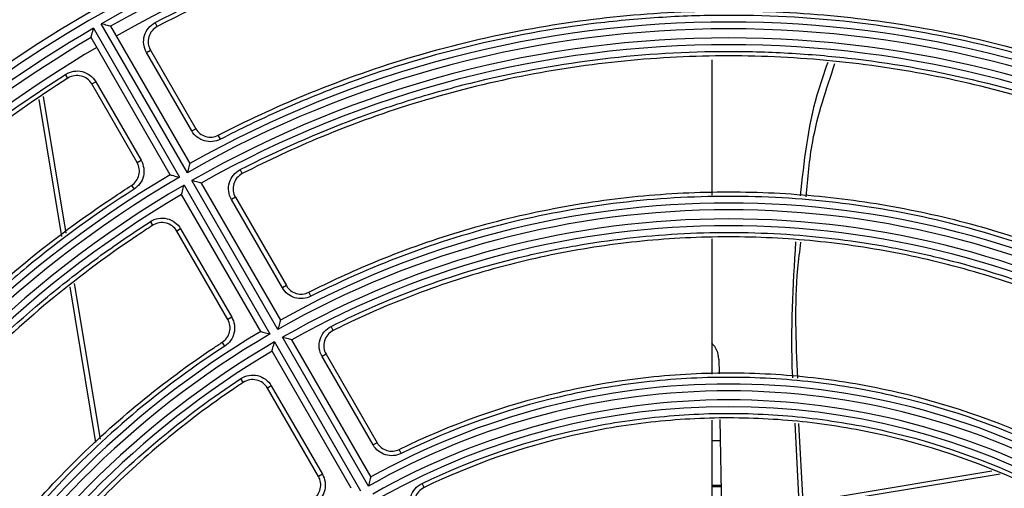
# Model space of a CAD drawing. Header units: millimetres. Extents: x 156 to 887, y -58 to 920.
# Tile 18 of 118: x 599 to 621, y 133 to 144. Entities that reach past the tile are written whole.
import ezdxf

# ---------------------------------------------------------------- set-up
doc = ezdxf.new("R2010")
doc.units = ezdxf.units.MM

msp = doc.modelspace()

# ---------------------------------------------------------------- linework, layer by layer
at = {"color": 7, "linetype": 'Continuous', "lineweight": 25}
for p, q in [((602.904, 140.373), (601.003, 143.664)), ((601.209, 143.608), (602.959, 140.577)), ((602.239, 143.602), (602.193, 143.69)), ((600.83, 143.564), (602.73, 140.273)), ((602.526, 140.327), (600.776, 143.358)), ((602.001, 143.032), (602.088, 143.082)), ((603.004, 141.295), (602.001, 143.032)), ((602.088, 143.082), (603.091, 141.345)), ((614.493, 142.87), (614.493, 139.873)), ((600.266, 142.463), (600.213, 142.547)), ((600.792, 142.334), (600.879, 142.384)), ((601.795, 140.597), (600.792, 142.334)), ((600.879, 142.384), (601.881, 140.647)), ((599.717, 142.06), (600.219, 139.036)), ((603.004, 141.295), (603.091, 141.345)), ((603.634, 141.111), (603.588, 141.2)), ((601.795, 140.597), (601.881, 140.647)), ((604.118, 140.352), (604.072, 140.441)), ((604.904, 136.909), (603.004, 140.2)), ((603.209, 140.144), (604.959, 137.113)), ((601.672, 140.093), (601.726, 140.009)), ((602.83, 140.1), (604.73, 136.809)), ((604.526, 136.863), (602.776, 139.894)), ((603.965, 139.831), (603.878, 139.781)), ((605.007, 137.827), (603.878, 139.781)), ((603.965, 139.831), (605.093, 137.877)), ((602.141, 139.21), (602.087, 139.294)), ((602.756, 139.133), (602.669, 139.083)), ((603.797, 137.128), (602.669, 139.083)), ((602.756, 139.133), (603.884, 137.178)), ((614.493, 138.91), (614.493, 135.918)), ((600.403, 137.927), (600.974, 134.482)), ((605.093, 137.877), (605.007, 137.827)), ((605.633, 137.641), (605.588, 137.73)), ((603.884, 137.178), (603.797, 137.128)), ((606.124, 136.885), (606.08, 136.974)), ((606.904, 133.445), (605.004, 136.736)), ((605.209, 136.68), (606.959, 133.648)), ((603.732, 136.543), (603.677, 136.627)), ((606.526, 133.398), (604.776, 136.43)), ((604.83, 136.636), (606.73, 133.345)), ((605.968, 136.362), (605.881, 136.312)), ((607.01, 134.356), (605.881, 136.312)), ((605.968, 136.362), (607.097, 134.406)), ((614.648, 136.254), (614.654, 135.929)), ((604.141, 135.739), (604.086, 135.823)), ((604.758, 135.664), (604.672, 135.614)), ((605.801, 133.658), (604.672, 135.614)), ((604.758, 135.664), (605.888, 133.708)), ((614.493, 134.907), (614.493, 132.756)), ((614.672, 134.917), (614.711, 132.793)), ((616.328, 134.838), (616.418, 133.076)), ((616.511, 133.092), (616.419, 134.829)), ((607.097, 134.406), (607.01, 134.356)), ((607.631, 134.167), (607.587, 134.257)), ((614.493, 134.458), (614.681, 134.458)), ((605.888, 133.708), (605.801, 133.658)), ((617.241, 133.213), (620.684, 133.784)), ((608.134, 133.415), (608.091, 133.505)), ((614.699, 133.458), (614.493, 133.458)), ((614.699, 133.434), (614.493, 133.434))]:
    msp.add_line(p, q, dxfattribs=at)
at = {"color": 8, "linetype": 'Continuous', "lineweight": 25}
for p, q in [((600.129, 138.965), (599.626, 141.994)), ((600.885, 134.408), (600.314, 137.849)), ((620.862, 133.712), (617.258, 133.114))]:
    msp.add_line(p, q, dxfattribs=at)
at = {"color": 7, "linetype": 'Continuous', "lineweight": 25}
for centre, radius, start, end in [((614.867, 119.452), 29.949, 104.7856, 152.7437), ((614.867, 119.452), 29.25, 98.5682, 155.5381), ((614.867, 119.452), 29.25, 8.5564, 81.4318), ((614.867, 119.452), 28.25, 199.674, 160.326), ((614.867, 119.452), 28.1, 199.727, 160.273), ((614.867, 119.452), 27.9, 60.2054, 119.7946), ((614.867, 119.452), 27.75, 60.5162, 119.4838), ((614.867, 119.452), 27.5, 60.5209, 119.4791), ((614.867, 119.452), 24.25, 60.5907, 119.4093), ((614.867, 119.452), 27.9, 120.2054, 160.2018), ((614.867, 119.452), 24.1, 60.2377, 119.7623), ((614.867, 119.452), 27.75, 120.5162, 160.1478), ((614.867, 119.452), 23.9, 60.2397, 119.7603), ((614.867, 119.452), 23.75, 60.6031, 119.3969), ((614.867, 119.452), 27.5, 120.5209, 161.6448), ((614.867, 119.452), 24.25, 120.5907, 179.4093), ((614.867, 119.452), 24.1, 120.2377, 179.7623), ((614.867, 119.452), 23.9, 120.2397, 179.7603), ((614.867, 119.452), 23.75, 120.6031, 179.3969), ((614.867, 119.452), 20.25, 60.7074, 119.2926), ((614.867, 119.452), 20.1, 60.2851, 119.7149), ((614.867, 119.452), 19.9, 60.2879, 119.7121), ((614.867, 119.452), 19.75, 60.7253, 119.2747), ((614.867, 119.452), 20.25, 120.7074, 179.2926), ((614.867, 119.452), 20.1, 120.2851, 179.7149), ((614.867, 119.452), 19.9, 120.2879, 179.7121), ((614.867, 119.452), 19.75, 120.7253, 179.2747), ((614.148, 136.245), 0.5, 1.0361, 46.4317), ((614.867, 119.452), 16.1, 60.3559, 119.6441), ((614.867, 119.452), 16.25, 60.8815, 119.1185), ((614.867, 119.452), 15.9, 60.3604, 119.6396), ((614.867, 119.452), 15.75, 60.9095, 119.0905)]:
    msp.add_arc(centre, radius, start, end, dxfattribs=at)
for points, knots in [([(602.193, 143.69), (603.173, 144.203), (604.18, 144.654), (605.729, 145.238), (606.253, 145.418), (607.305, 145.744), (607.834, 145.89), (609.428, 146.28), (610.501, 146.475), (612.668, 146.737), (613.762, 146.804), (615.142, 146.804), (615.418, 146.8), (615.97, 146.783), (616.244, 146.771), (617.067, 146.721), (617.612, 146.671), (619.238, 146.474), (620.311, 146.279), (621.903, 145.889), (622.43, 145.743), (623.479, 145.418), (624.002, 145.239), (625.554, 144.654), (626.561, 144.203), (627.541, 143.69)], [0, 0, 0, 0, 0.125, 0.125, 0.1875, 0.1875, 0.25, 0.25, 0.375, 0.375, 0.5, 0.5, 0.53125, 0.53125, 0.5625, 0.5625, 0.625, 0.625, 0.75, 0.75, 0.8125, 0.8125, 0.875, 0.875, 1, 1, 1, 1]), ([(627.495, 143.601), (626.518, 144.112), (625.515, 144.562), (623.97, 145.145), (623.449, 145.323), (622.404, 145.646), (621.878, 145.792), (620.293, 146.18), (619.225, 146.375), (617.604, 146.571), (617.061, 146.621), (616.242, 146.671), (615.969, 146.683), (615.42, 146.7), (615.144, 146.704), (613.769, 146.704), (612.68, 146.638), (610.522, 146.377), (609.453, 146.183), (607.865, 145.794), (607.338, 145.649), (606.29, 145.325), (605.768, 145.146), (604.222, 144.563), (603.216, 144.112), (602.239, 143.602)], [0, 0, 0, 0, 0.125, 0.125, 0.1875, 0.1875, 0.25, 0.25, 0.375, 0.375, 0.4375, 0.4375, 0.46875, 0.46875, 0.5, 0.5, 0.625, 0.625, 0.75, 0.75, 0.8125, 0.8125, 0.875, 0.875, 1, 1, 1, 1]), ([(603.588, 141.2), (604.21, 141.522), (604.845, 141.817), (606.232, 142.392), (606.988, 142.663), (608.522, 143.128), (609.301, 143.323), (610.874, 143.636), (611.668, 143.754), (613.263, 143.911), (614.065, 143.95), (615.669, 143.95), (616.47, 143.911), (618.066, 143.754), (618.86, 143.636), (620.432, 143.323), (621.211, 143.128), (622.746, 142.663), (623.501, 142.392), (624.889, 141.817), (625.524, 141.522), (626.146, 141.2)], [0.1738556, 0.1738556, 0.1738556, 0.1738556, 0.1875, 0.1875, 0.203125, 0.203125, 0.21875, 0.21875, 0.234375, 0.234375, 0.25, 0.25, 0.265625, 0.265625, 0.28125, 0.28125, 0.296875, 0.296875, 0.3125, 0.3125, 0.3261444, 0.3261444, 0.3261444, 0.3261444]), ([(626.1, 141.111), (625.229, 141.562), (624.337, 141.958), (622.967, 142.471), (622.505, 142.629), (621.57, 142.917), (621.097, 143.046), (618.731, 143.621), (616.812, 143.85), (614.382, 143.85), (613.894, 143.836), (612.916, 143.777), (612.43, 143.733), (610.983, 143.559), (610.032, 143.386), (608.154, 142.929), (607.228, 142.644), (605.859, 142.132), (605.405, 141.946), (604.51, 141.549), (604.069, 141.337), (603.634, 141.111)], [0, 0, 0, 0, 0.125, 0.125, 0.1875, 0.1875, 0.25, 0.25, 0.5, 0.5, 0.5625, 0.5625, 0.625, 0.625, 0.75, 0.75, 0.875, 0.875, 0.9375, 0.9375, 1, 1, 1, 1]), ([(601.209, 143.608), (601.209, 143.608), (601.201, 143.61), (601.174, 143.618), (601.156, 143.623), (601.096, 143.639), (601.05, 143.651), (601.003, 143.664)], [0, 0, 0, 0, 0.25, 0.25, 0.5, 0.5, 1, 1, 1, 1]), ([(602.001, 143.032), (601.969, 143.088), (601.949, 143.15), (601.934, 143.276), (601.939, 143.341), (601.974, 143.463), (602.005, 143.521), (602.086, 143.619), (602.136, 143.66), (602.193, 143.69)], [0, 0, 0, 0, 0.25, 0.25, 0.5, 0.5, 0.75, 0.75, 1, 1, 1, 1]), ([(600.776, 143.358), (600.776, 143.358), (600.778, 143.366), (600.785, 143.393), (600.79, 143.411), (600.806, 143.471), (600.818, 143.518), (600.83, 143.564)], [0, 0, 0, 0, 0.25, 0.25, 0.5, 0.5, 1, 1, 1, 1]), ([(602.239, 143.602), (602.194, 143.578), (602.155, 143.546), (602.091, 143.468), (602.067, 143.422), (602.025, 143.278), (602.037, 143.17), (602.088, 143.082)], [0, 0, 0, 0, 0.25, 0.25, 0.5, 0.5, 1, 1, 1, 1]), ([(604.072, 140.441), (604.91, 140.871), (605.767, 141.249), (607.084, 141.739), (607.528, 141.889), (608.426, 142.163), (608.881, 142.287), (611.158, 142.835), (613.001, 143.054), (615.333, 143.054), (615.801, 143.04), (616.739, 142.984), (617.208, 142.942), (618.6, 142.776), (619.514, 142.61), (621.318, 142.174), (622.207, 141.903), (623.521, 141.415), (623.957, 141.238), (624.818, 140.859), (625.243, 140.656), (625.661, 140.441)], [0, 0, 0, 0, 0.125, 0.125, 0.1875, 0.1875, 0.25, 0.25, 0.5, 0.5, 0.5625, 0.5625, 0.625, 0.625, 0.75, 0.75, 0.875, 0.875, 0.9375, 0.9375, 1, 1, 1, 1]), ([(625.615, 140.352), (625.042, 140.647), (624.456, 140.918), (623.15, 141.459), (622.425, 141.719), (620.953, 142.165), (620.206, 142.352), (618.697, 142.652), (617.936, 142.765), (616.405, 142.916), (615.636, 142.954), (614.098, 142.954), (613.329, 142.916), (611.798, 142.765), (611.036, 142.652), (609.528, 142.352), (608.78, 142.165), (607.309, 141.719), (606.584, 141.459), (605.277, 140.918), (604.692, 140.647), (604.118, 140.352)], [0.6743994, 0.6743994, 0.6743994, 0.6743994, 0.6875, 0.6875, 0.703125, 0.703125, 0.71875, 0.71875, 0.734375, 0.734375, 0.75, 0.75, 0.765625, 0.765625, 0.78125, 0.78125, 0.796875, 0.796875, 0.8125, 0.8125, 0.8256006, 0.8256006, 0.8256006, 0.8256006]), ([(617.054, 142.809), (616.97, 142.568), (616.636, 141.619), (616.528, 140.614), (616.447, 139.863)], [0, 0, 0, 0, 0.25317, 1, 1, 1, 1]), ([(616.581, 139.843), (616.615, 140.252), (616.699, 141.257), (617.022, 142.215), (617.214, 142.784)], [0, 0, 0, 0, 0.4061809, 1, 1, 1, 1]), ([(588.766, 127.63), (589.247, 129.164), (589.857, 130.641), (590.78, 132.418), (590.972, 132.769), (591.374, 133.466), (591.583, 133.81), (592.229, 134.823), (592.686, 135.476), (594.138, 137.367), (595.211, 138.539), (596.98, 140.16), (597.598, 140.679), (598.874, 141.656), (599.533, 142.116), (600.213, 142.547)], [0, 0, 0, 0, 0.25, 0.25, 0.3125, 0.3125, 0.375, 0.375, 0.5, 0.5, 0.75, 0.75, 0.875, 0.875, 1, 1, 1, 1]), ([(600.213, 142.547), (600.267, 142.582), (600.328, 142.605), (600.454, 142.625), (600.519, 142.623), (600.642, 142.592), (600.701, 142.564), (600.804, 142.488), (600.846, 142.439), (600.879, 142.384)], [0, 0, 0, 0, 0.25, 0.25, 0.5, 0.5, 0.75, 0.75, 1, 1, 1, 1]), ([(600.792, 142.334), (600.767, 142.378), (600.733, 142.416), (600.652, 142.476), (600.606, 142.498), (600.459, 142.534), (600.352, 142.517), (600.266, 142.463)], [0, 0, 0, 0, 0.25, 0.25, 0.5, 0.5, 1, 1, 1, 1]), ([(600.266, 142.463), (599.579, 142.026), (598.912, 141.56), (597.622, 140.57), (596.998, 140.044), (595.212, 138.399), (594.132, 137.209), (592.673, 135.287), (592.214, 134.623), (591.567, 133.592), (591.358, 133.242), (590.956, 132.533), (590.764, 132.175), (590.21, 131.086), (589.873, 130.344), (589.269, 128.836), (589, 128.069), (588.766, 127.289)], [0, 0, 0, 0, 0.125, 0.125, 0.25, 0.25, 0.5, 0.5, 0.625, 0.625, 0.6875, 0.6875, 0.75, 0.75, 0.875, 0.875, 1, 1, 1, 1]), ([(603.634, 141.111), (603.526, 141.055), (603.398, 141.043), (603.224, 141.094), (603.17, 141.122), (603.074, 141.196), (603.035, 141.242), (603.004, 141.295)], [0, 0, 0, 0, 0.5, 0.5, 0.75, 0.75, 1, 1, 1, 1]), ([(603.091, 141.345), (603.115, 141.303), (603.146, 141.267), (603.221, 141.208), (603.264, 141.186), (603.401, 141.146), (603.503, 141.155), (603.588, 141.2)], [0, 0, 0, 0, 0.25, 0.25, 0.5, 0.5, 1, 1, 1, 1]), ([(601.672, 140.093), (601.713, 140.119), (601.747, 140.152), (601.803, 140.23), (601.823, 140.274), (601.857, 140.413), (601.843, 140.513), (601.795, 140.597)], [0, 0, 0, 0, 0.25, 0.25, 0.5, 0.5, 1, 1, 1, 1]), ([(601.881, 140.647), (601.942, 140.541), (601.96, 140.414), (601.917, 140.238), (601.892, 140.182), (601.821, 140.084), (601.777, 140.042), (601.726, 140.009)], [0, 0, 0, 0, 0.5, 0.5, 0.75, 0.75, 1, 1, 1, 1]), ([(602.959, 140.577), (602.959, 140.577), (602.957, 140.569), (602.949, 140.542), (602.945, 140.524), (602.928, 140.465), (602.916, 140.419), (602.904, 140.373)], [0, 0, 0, 0, 0.25, 0.25, 0.5, 0.5, 1, 1, 1, 1]), ([(603.878, 139.781), (603.846, 139.837), (603.825, 139.899), (603.81, 140.026), (603.816, 140.092), (603.852, 140.214), (603.883, 140.272), (603.964, 140.371), (604.015, 140.411), (604.072, 140.441)], [0, 0, 0, 0, 0.25, 0.25, 0.5, 0.5, 0.75, 0.75, 1, 1, 1, 1]), ([(604.118, 140.352), (604.073, 140.329), (604.033, 140.296), (603.968, 140.218), (603.944, 140.173), (603.901, 140.028), (603.914, 139.919), (603.965, 139.831)], [0, 0, 0, 0, 0.25, 0.25, 0.5, 0.5, 1, 1, 1, 1]), ([(602.526, 140.327), (602.526, 140.327), (602.534, 140.325), (602.561, 140.318), (602.579, 140.313), (602.638, 140.297), (602.684, 140.285), (602.73, 140.273)], [0, 0, 0, 0, 0.25, 0.25, 0.5, 0.5, 1, 1, 1, 1]), ([(603.209, 140.144), (603.209, 140.144), (603.201, 140.146), (603.174, 140.154), (603.156, 140.158), (603.096, 140.175), (603.05, 140.187), (603.004, 140.2)], [0, 0, 0, 0, 0.25, 0.25, 0.5, 0.5, 1, 1, 1, 1]), ([(590.393, 120.558), (590.413, 120.991), (590.444, 121.422), (590.565, 122.651), (590.683, 123.445), (590.996, 125.018), (591.19, 125.796), (591.656, 127.331), (591.927, 128.086), (592.54, 129.568), (592.883, 130.293), (593.639, 131.707), (594.052, 132.396), (594.943, 133.729), (595.421, 134.374), (596.438, 135.613), (596.977, 136.208), (598.111, 137.342), (598.705, 137.881), (599.945, 138.898), (600.59, 139.376), (601.394, 139.913), (601.533, 140.004), (601.672, 140.093)], [0.0071895, 0.0071895, 0.0071895, 0.0071895, 0.015625, 0.015625, 0.03125, 0.03125, 0.046875, 0.046875, 0.0625, 0.0625, 0.078125, 0.078125, 0.09375, 0.09375, 0.109375, 0.109375, 0.125, 0.125, 0.140625, 0.140625, 0.15625, 0.15625, 0.1594776, 0.1594776, 0.1594776, 0.1594776]), ([(601.726, 140.009), (600.9, 139.481), (600.111, 138.907), (598.982, 137.977), (598.614, 137.656), (597.898, 136.99), (597.549, 136.645), (596.54, 135.588), (595.915, 134.848), (594.757, 133.301), (594.224, 132.494), (593.495, 131.232), (593.263, 130.802), (592.825, 129.926), (592.621, 129.483), (592.048, 128.143), (591.722, 127.232), (591.179, 125.377), (590.963, 124.433), (590.722, 122.991), (590.655, 122.505), (590.552, 121.532), (590.515, 121.043), (590.493, 120.554)], [0, 0, 0, 0, 0.125, 0.125, 0.1875, 0.1875, 0.25, 0.25, 0.375, 0.375, 0.5, 0.5, 0.5625, 0.5625, 0.625, 0.625, 0.75, 0.75, 0.875, 0.875, 0.9375, 0.9375, 1, 1, 1, 1]), ([(602.776, 139.894), (602.776, 139.894), (602.778, 139.902), (602.785, 139.929), (602.79, 139.947), (602.806, 140.007), (602.818, 140.054), (602.83, 140.1)], [0, 0, 0, 0, 0.25, 0.25, 0.5, 0.5, 1, 1, 1, 1]), ([(605.588, 137.73), (606.057, 137.968), (606.536, 138.188), (607.642, 138.647), (608.275, 138.873), (609.558, 139.262), (610.21, 139.425), (611.526, 139.687), (612.19, 139.786), (613.525, 139.917), (614.196, 139.95), (615.538, 139.95), (616.208, 139.917), (617.544, 139.786), (618.208, 139.687), (619.524, 139.425), (620.175, 139.262), (621.459, 138.873), (622.091, 138.647), (623.198, 138.188), (623.676, 137.968), (624.146, 137.73)], [0.1752344, 0.1752344, 0.1752344, 0.1752344, 0.1875, 0.1875, 0.203125, 0.203125, 0.21875, 0.21875, 0.234375, 0.234375, 0.25, 0.25, 0.265625, 0.265625, 0.28125, 0.28125, 0.296875, 0.296875, 0.3125, 0.3125, 0.3247656, 0.3247656, 0.3247656, 0.3247656]), ([(624.101, 137.641), (623.382, 138.005), (622.647, 138.325), (621.146, 138.876), (620.379, 139.108), (618.812, 139.481), (618.024, 139.62), (616.444, 139.805), (615.651, 139.851), (614.457, 139.85), (614.059, 139.838), (613.26, 139.791), (612.859, 139.755), (611.661, 139.613), (610.876, 139.472), (609.333, 139.101), (608.574, 138.872), (607.084, 138.324), (606.351, 138.005), (605.633, 137.641)], [0, 0, 0, 0, 0.125, 0.125, 0.25, 0.25, 0.375, 0.375, 0.5, 0.5, 0.5625, 0.5625, 0.625, 0.625, 0.75, 0.75, 0.875, 0.875, 1, 1, 1, 1]), ([(591.293, 120.598), (591.338, 121.538), (591.44, 122.47), (591.675, 123.855), (591.767, 124.315), (591.978, 125.23), (592.098, 125.686), (592.496, 127.033), (592.813, 127.909), (593.545, 129.614), (593.96, 130.445), (594.66, 131.657), (594.906, 132.055), (595.424, 132.839), (595.694, 133.224), (596.534, 134.346), (597.135, 135.056), (598.415, 136.4), (599.094, 137.034), (600.174, 137.929), (600.544, 138.217), (601.304, 138.773), (601.691, 139.04), (602.087, 139.294)], [0, 0, 0, 0, 0.125, 0.125, 0.1875, 0.1875, 0.25, 0.25, 0.375, 0.375, 0.5, 0.5, 0.5625, 0.5625, 0.625, 0.625, 0.75, 0.75, 0.875, 0.875, 0.9375, 0.9375, 1, 1, 1, 1]), ([(602.087, 139.294), (602.142, 139.329), (602.203, 139.353), (602.328, 139.374), (602.394, 139.372), (602.518, 139.342), (602.578, 139.314), (602.68, 139.237), (602.723, 139.189), (602.756, 139.133)], [0, 0, 0, 0, 0.25, 0.25, 0.5, 0.5, 0.75, 0.75, 1, 1, 1, 1]), ([(602.669, 139.083), (602.644, 139.127), (602.609, 139.165), (602.528, 139.226), (602.482, 139.248), (602.335, 139.283), (602.227, 139.266), (602.141, 139.21)], [0, 0, 0, 0, 0.25, 0.25, 0.5, 0.5, 1, 1, 1, 1]), ([(602.141, 139.21), (602.03, 139.139), (601.92, 139.066), (601.17, 138.566), (600.552, 138.107), (599.363, 137.131), (598.792, 136.614), (597.705, 135.526), (597.187, 134.956), (596.212, 133.767), (595.753, 133.148), (594.898, 131.869), (594.502, 131.209), (593.777, 129.852), (593.448, 129.156), (592.86, 127.735), (592.6, 127.01), (592.153, 125.538), (591.967, 124.791), (591.667, 123.283), (591.553, 122.521), (591.44, 121.369), (591.411, 120.981), (591.393, 120.593)], [0.8410661, 0.8410661, 0.8410661, 0.8410661, 0.84375, 0.84375, 0.859375, 0.859375, 0.875, 0.875, 0.890625, 0.890625, 0.90625, 0.90625, 0.921875, 0.921875, 0.9375, 0.9375, 0.953125, 0.953125, 0.96875, 0.96875, 0.984375, 0.984375, 0.9922681, 0.9922681, 0.9922681, 0.9922681]), ([(606.08, 136.974), (607.449, 137.66), (608.877, 138.179), (610.737, 138.618), (611.112, 138.695), (611.862, 138.826), (612.237, 138.88), (613.365, 139.011), (614.118, 139.054), (615.63, 139.053), (616.388, 139.01), (617.528, 138.876), (617.906, 138.821), (618.654, 138.688), (619.025, 138.611), (620.864, 138.175), (622.285, 137.66), (623.654, 136.974)], [0, 0, 0, 0, 0.25, 0.25, 0.3125, 0.3125, 0.375, 0.375, 0.5, 0.5, 0.625, 0.625, 0.6875, 0.6875, 0.75, 0.75, 1, 1, 1, 1]), ([(623.609, 136.885), (623.19, 137.095), (622.763, 137.29), (621.74, 137.713), (621.139, 137.929), (619.917, 138.299), (619.297, 138.454), (618.045, 138.703), (617.413, 138.797), (616.143, 138.923), (615.505, 138.954), (614.229, 138.954), (613.59, 138.923), (612.32, 138.797), (611.688, 138.703), (610.436, 138.454), (609.816, 138.299), (608.595, 137.929), (607.993, 137.713), (606.971, 137.29), (606.544, 137.095), (606.124, 136.885)], [0.6760184, 0.6760184, 0.6760184, 0.6760184, 0.6875, 0.6875, 0.703125, 0.703125, 0.71875, 0.71875, 0.734375, 0.734375, 0.75, 0.75, 0.765625, 0.765625, 0.78125, 0.78125, 0.796875, 0.796875, 0.8125, 0.8125, 0.8239816, 0.8239816, 0.8239816, 0.8239816]), ([(616.343, 138.842), (616.284, 137.872), (616.223, 136.871), (616.275, 135.872), (616.277, 135.842)], [0, 0, 0, 0, 0.969945, 1, 1, 1, 1]), ([(616.391, 135.833), (616.356, 136.642), (616.312, 137.648), (616.439, 138.643), (616.464, 138.838)], [0, 0, 0, 0, 0.804705, 1, 1, 1, 1]), ([(605.633, 137.641), (605.525, 137.586), (605.397, 137.575), (605.225, 137.626), (605.171, 137.654), (605.076, 137.729), (605.037, 137.774), (605.007, 137.827)], [0, 0, 0, 0, 0.5, 0.5, 0.75, 0.75, 1, 1, 1, 1]), ([(605.093, 137.877), (605.117, 137.835), (605.148, 137.799), (605.223, 137.74), (605.266, 137.718), (605.402, 137.678), (605.502, 137.687), (605.588, 137.73)], [0, 0, 0, 0, 0.25, 0.25, 0.5, 0.5, 1, 1, 1, 1]), ([(603.677, 136.627), (603.717, 136.653), (603.752, 136.686), (603.806, 136.764), (603.826, 136.807), (603.859, 136.946), (603.845, 137.046), (603.797, 137.128)], [0, 0, 0, 0, 0.25, 0.25, 0.5, 0.5, 1, 1, 1, 1]), ([(603.884, 137.178), (603.945, 137.073), (603.962, 136.947), (603.921, 136.772), (603.895, 136.716), (603.826, 136.618), (603.783, 136.576), (603.732, 136.543)], [0, 0, 0, 0, 0.5, 0.5, 0.75, 0.75, 1, 1, 1, 1]), ([(604.959, 137.113), (604.959, 137.113), (604.957, 137.104), (604.95, 137.078), (604.945, 137.06), (604.929, 137.001), (604.916, 136.955), (604.904, 136.909)], [0, 0, 0, 0, 0.25, 0.25, 0.5, 0.5, 1, 1, 1, 1]), ([(604.526, 136.863), (604.526, 136.863), (604.534, 136.86), (604.561, 136.854), (604.579, 136.849), (604.638, 136.833), (604.684, 136.821), (604.73, 136.809)], [0, 0, 0, 0, 0.25, 0.25, 0.5, 0.5, 1, 1, 1, 1]), ([(605.881, 136.312), (605.849, 136.368), (605.828, 136.431), (605.813, 136.559), (605.819, 136.624), (605.856, 136.747), (605.887, 136.805), (605.97, 136.904), (606.021, 136.945), (606.08, 136.974)], [0, 0, 0, 0, 0.25, 0.25, 0.5, 0.5, 0.75, 0.75, 1, 1, 1, 1]), ([(606.124, 136.885), (606.079, 136.862), (606.038, 136.83), (605.973, 136.752), (605.948, 136.706), (605.919, 136.609), (605.914, 136.557), (605.926, 136.456), (605.942, 136.406), (605.968, 136.362)], [0, 0, 0, 0, 0.25, 0.25, 0.5, 0.5, 0.75, 0.75, 1, 1, 1, 1]), ([(605.209, 136.68), (605.209, 136.68), (605.201, 136.682), (605.174, 136.689), (605.156, 136.694), (605.096, 136.71), (605.05, 136.723), (605.004, 136.736)], [0, 0, 0, 0, 0.25, 0.25, 0.5, 0.5, 1, 1, 1, 1]), ([(594.398, 120.555), (594.414, 120.857), (594.437, 121.16), (594.533, 122.129), (594.632, 122.793), (594.893, 124.109), (595.056, 124.76), (595.446, 126.044), (595.672, 126.677), (596.186, 127.916), (596.473, 128.523), (597.105, 129.706), (597.45, 130.282), (598.196, 131.398), (598.596, 131.937), (599.447, 132.975), (599.898, 133.472), (600.847, 134.421), (601.344, 134.872), (602.381, 135.723), (602.921, 136.123), (603.545, 136.54), (603.611, 136.583), (603.677, 136.627)], [0.0085684, 0.0085684, 0.0085684, 0.0085684, 0.015625, 0.015625, 0.03125, 0.03125, 0.046875, 0.046875, 0.0625, 0.0625, 0.078125, 0.078125, 0.09375, 0.09375, 0.109375, 0.109375, 0.125, 0.125, 0.140625, 0.140625, 0.15625, 0.15625, 0.1580987, 0.1580987, 0.1580987, 0.1580987]), ([(603.732, 136.543), (602.382, 135.663), (601.154, 134.638), (599.493, 132.883), (598.979, 132.27), (598.029, 130.994), (597.593, 130.33), (596.997, 129.296), (596.807, 128.945), (596.449, 128.23), (596.28, 127.864), (595.804, 126.756), (595.534, 126.006), (595.083, 124.484), (594.903, 123.712), (594.632, 122.147), (594.541, 121.354), (594.498, 120.55)], [0, 0, 0, 0, 0.25, 0.25, 0.375, 0.375, 0.5, 0.5, 0.5625, 0.5625, 0.625, 0.625, 0.75, 0.75, 0.875, 0.875, 1, 1, 1, 1]), ([(604.776, 136.43), (604.776, 136.43), (604.778, 136.438), (604.785, 136.465), (604.79, 136.483), (604.806, 136.543), (604.818, 136.59), (604.83, 136.636)], [0, 0, 0, 0, 0.25, 0.25, 0.5, 0.5, 1, 1, 1, 1]), ([(595.299, 120.603), (595.344, 121.367), (595.433, 122.124), (595.698, 123.62), (595.874, 124.36), (596.204, 125.458), (596.325, 125.822), (596.586, 126.537), (596.727, 126.889), (597.177, 127.931), (597.517, 128.605), (598.273, 129.914), (598.69, 130.548), (599.376, 131.469), (599.613, 131.768), (600.101, 132.35), (600.353, 132.633), (601.651, 134.007), (602.807, 134.98), (604.086, 135.823)], [0, 0, 0, 0, 0.125, 0.125, 0.25, 0.25, 0.3125, 0.3125, 0.375, 0.375, 0.5, 0.5, 0.625, 0.625, 0.6875, 0.6875, 0.75, 0.75, 1, 1, 1, 1]), ([(604.086, 135.823), (604.14, 135.859), (604.202, 135.883), (604.328, 135.905), (604.394, 135.903), (604.519, 135.873), (604.579, 135.846), (604.682, 135.769), (604.726, 135.72), (604.758, 135.664)], [0, 0, 0, 0, 0.25, 0.25, 0.5, 0.5, 0.75, 0.75, 1, 1, 1, 1]), ([(604.672, 135.614), (604.646, 135.658), (604.612, 135.697), (604.53, 135.757), (604.483, 135.779), (604.384, 135.803), (604.332, 135.804), (604.232, 135.787), (604.184, 135.767), (604.141, 135.739)], [0, 0, 0, 0, 0.25, 0.25, 0.5, 0.5, 0.75, 0.75, 1, 1, 1, 1]), ([(607.587, 134.257), (608.722, 134.815), (609.9, 135.234), (611.424, 135.59), (611.731, 135.653), (612.352, 135.76), (612.665, 135.806), (613.604, 135.914), (614.23, 135.95), (615.48, 135.951), (616.105, 135.916), (617.355, 135.774), (617.98, 135.666), (619.828, 135.237), (621.012, 134.815), (622.147, 134.257)], [0, 0, 0, 0, 0.25, 0.25, 0.3125, 0.3125, 0.375, 0.375, 0.5, 0.5, 0.625, 0.625, 0.75, 0.75, 1, 1, 1, 1]), ([(622.102, 134.167), (620.973, 134.723), (619.8, 135.14), (618.28, 135.494), (617.973, 135.556), (617.354, 135.663), (617.042, 135.708), (616.11, 135.815), (615.488, 135.85), (614.243, 135.85), (613.62, 135.815), (612.686, 135.707), (612.374, 135.663), (611.756, 135.556), (611.45, 135.493), (609.933, 135.14), (608.761, 134.723), (607.631, 134.167)], [0, 0, 0, 0, 0.25, 0.25, 0.3125, 0.3125, 0.375, 0.375, 0.5, 0.5, 0.625, 0.625, 0.6875, 0.6875, 0.75, 0.75, 1, 1, 1, 1]), ([(604.141, 135.739), (604.105, 135.715), (604.068, 135.691), (603.502, 135.312), (602.988, 134.932), (602.002, 134.122), (601.528, 133.693), (600.626, 132.79), (600.196, 132.317), (599.387, 131.331), (599.006, 130.817), (598.297, 129.756), (597.968, 129.208), (597.367, 128.082), (597.094, 127.505), (596.605, 126.325), (596.39, 125.724), (596.019, 124.502), (595.864, 123.882), (595.615, 122.631), (595.521, 121.999), (595.434, 121.108), (595.414, 120.853), (595.399, 120.597)], [0.8426848, 0.8426848, 0.8426848, 0.8426848, 0.84375, 0.84375, 0.859375, 0.859375, 0.875, 0.875, 0.890625, 0.890625, 0.90625, 0.90625, 0.921875, 0.921875, 0.9375, 0.9375, 0.953125, 0.953125, 0.96875, 0.96875, 0.984375, 0.984375, 0.9906494, 0.9906494, 0.9906494, 0.9906494]), ([(608.091, 133.505), (609.151, 134.017), (610.25, 134.4), (611.67, 134.725), (611.956, 134.783), (612.533, 134.881), (612.825, 134.922), (613.7, 135.021), (614.282, 135.054), (615.445, 135.054), (616.026, 135.021), (616.896, 134.924), (617.185, 134.883), (617.765, 134.785), (618.053, 134.728), (619.481, 134.402), (620.583, 134.017), (621.643, 133.505)], [0, 0, 0, 0, 0.25, 0.25, 0.3125, 0.3125, 0.375, 0.375, 0.5, 0.5, 0.625, 0.625, 0.6875, 0.6875, 0.75, 0.75, 1, 1, 1, 1]), ([(621.599, 133.415), (620.548, 133.922), (619.455, 134.304), (618.039, 134.628), (617.753, 134.685), (617.179, 134.783), (616.891, 134.824), (616.028, 134.921), (615.452, 134.953), (614.299, 134.954), (613.722, 134.922), (612.565, 134.793), (611.987, 134.695), (610.281, 134.306), (609.186, 133.922), (608.134, 133.415)], [0, 0, 0, 0, 0.25, 0.25, 0.3125, 0.3125, 0.375, 0.375, 0.5, 0.5, 0.625, 0.625, 0.75, 0.75, 1, 1, 1, 1]), ([(607.631, 134.167), (607.523, 134.114), (607.397, 134.105), (607.227, 134.157), (607.173, 134.185), (607.08, 134.259), (607.04, 134.304), (607.01, 134.356)], [0, 0, 0, 0, 0.5, 0.5, 0.75, 0.75, 1, 1, 1, 1]), ([(607.097, 134.406), (607.121, 134.365), (607.152, 134.329), (607.225, 134.271), (607.268, 134.249), (607.402, 134.208), (607.502, 134.215), (607.587, 134.257)], [0, 0, 0, 0, 0.25, 0.25, 0.5, 0.5, 1, 1, 1, 1]), ([(605.685, 133.159), (605.724, 133.185), (605.758, 133.219), (605.812, 133.296), (605.831, 133.34), (605.863, 133.477), (605.848, 133.576), (605.801, 133.658)], [0, 0, 0, 0, 0.25, 0.25, 0.5, 0.5, 1, 1, 1, 1]), ([(605.888, 133.708), (605.948, 133.604), (605.966, 133.479), (605.925, 133.305), (605.901, 133.25), (605.833, 133.151), (605.79, 133.109), (605.741, 133.076)], [0, 0, 0, 0, 0.5, 0.5, 0.75, 0.75, 1, 1, 1, 1]), ([(606.959, 133.648), (606.959, 133.648), (606.957, 133.64), (606.95, 133.614), (606.945, 133.596), (606.929, 133.537), (606.916, 133.49), (606.904, 133.445)], [0, 0, 0, 0, 0.25, 0.25, 0.5, 0.5, 1, 1, 1, 1]), ([(607.886, 132.84), (607.853, 132.897), (607.832, 132.96), (607.818, 133.089), (607.824, 133.156), (607.862, 133.279), (607.894, 133.338), (607.979, 133.436), (608.031, 133.477), (608.091, 133.505)], [0, 0, 0, 0, 0.25, 0.25, 0.5, 0.5, 0.75, 0.75, 1, 1, 1, 1]), ([(608.134, 133.415), (608.087, 133.393), (608.046, 133.361), (607.979, 133.283), (607.954, 133.237), (607.924, 133.139), (607.919, 133.087), (607.93, 132.985), (607.946, 132.935), (607.972, 132.89)], [0, 0, 0, 0, 0.25, 0.25, 0.5, 0.5, 0.75, 0.75, 1, 1, 1, 1])]:
    msp.add_open_spline(points, degree=3, knots=knots, dxfattribs=at)

doc.saveas('drawing.dxf')
